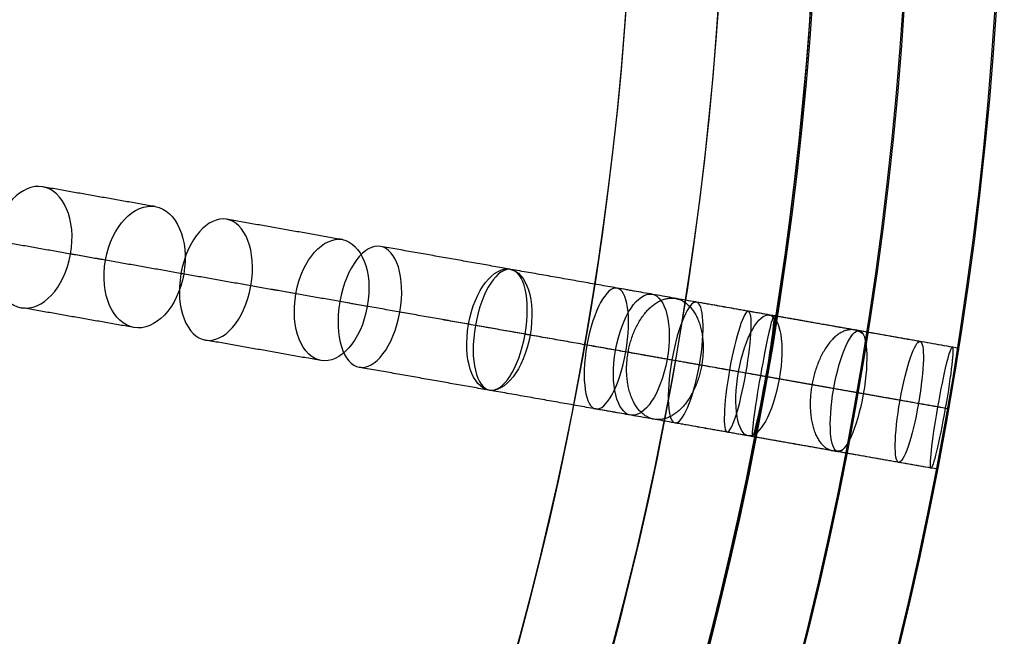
# Model space of a CAD drawing. Header units: millimetres. Extents: x -60 to 60, y -60 to 60.
# Tile 42 of 61: x 44 to 60, y -14 to -4. Entities that reach past the tile are written whole.
import ezdxf

# ---------------------------------------------------------------- set-up
doc = ezdxf.new("R2010")
doc.units = ezdxf.units.MM
doc.header["$MEASUREMENT"] = 0
doc.layers.add('Metal', color=7, linetype='Continuous', true_color=0xb2b2b2)
doc.layers.add('Opal glass', color=7, linetype='Continuous', true_color=0x7b7b7b)

msp = doc.modelspace()

# ---------------------------------------------------------------- linework, layer by layer
at = {"layer": 'Metal'}
for centre, radius in [((0.397, -0.384, 97.154), 56.961), ((0.397, -0.384, 93.154), 53.961), ((0.397, -0.384, 100.154), 53.961)]:
    msp.add_circle(centre, radius, dxfattribs=at)
for centre, radius, start, end in [((0.397, -0.384, 107.154), 56.961, 285.0362, 95.9739), ((0.397, -0.384, 107.154), 56.961, 285.0362, 95.9739), ((0.397, -0.384, 102.154), 56.961, 285.5577, 85.3424), ((0.397, -0.384, 107.154), 55.461, 285.159, 95.8511), ((0.397, -0.384, 107.154), 53.961, 285.2887, 95.7214), ((0.397, -0.384, 107.154), 53.961, 285.2887, 95.7214), ((0.39, -0.346, 97.154), 60, 180, 0), ((0.39, -0.346, 107.154), 60, 180, 0), ((0.39, -0.346, 97.154), 60, 180, 0), ((0.39, -0.346, 97.154), 58.5, 180, 360), ((0.39, -0.346, 97.154), 57, 180, 0), ((0.39, -0.346, 107.154), 57, 180, 0), ((0.39, -0.346, 97.154), 57, 180, 0)]:
    msp.add_arc(centre, radius, start, end, dxfattribs=at)
for points, knots in [([(45.173, -8.243, 141.521), (45.074, -8.805, 141.521), (44.706, -9.176, 141.902), (44.37, -9.117, 142.336), (44.035, -9.057, 142.77), (43.815, -8.583, 143.15), (43.915, -8.021, 143.15), (44.014, -7.458, 143.15), (44.382, -7.088, 142.77), (44.718, -7.147, 142.336), (45.053, -7.206, 141.902), (45.272, -7.68, 141.521), (45.173, -8.243, 141.521)], [0, 0, 0, 0, 1.769106, 1.769106, 1.769106, 3.53796, 3.53796, 3.53796, 5.306813, 5.306813, 5.306813, 7.075919, 7.075919, 7.075919, 7.075919]), ([(45.173, -8.243, 141.521), (45.074, -8.805, 141.521), (44.706, -9.176, 141.902), (44.37, -9.117, 142.336), (44.035, -9.057, 142.77), (43.815, -8.583, 143.15), (43.915, -8.021, 143.15), (44.014, -7.458, 143.15), (44.382, -7.088, 142.77), (44.718, -7.147, 142.336), (45.053, -7.206, 141.902), (45.272, -7.68, 141.521), (45.173, -8.243, 141.521)], [0, 0, 0, 0, 1.769106, 1.769106, 1.769106, 3.53796, 3.53796, 3.53796, 5.306813, 5.306813, 5.306813, 7.075919, 7.075919, 7.075919, 7.075919]), ([(47.016, -8.568, 144.01), (47.115, -8.007, 144.01), (46.894, -7.531, 144.384), (46.553, -7.47, 144.813), (46.211, -7.41, 145.243), (45.84, -7.782, 145.616), (45.741, -8.343, 145.616), (45.642, -8.903, 145.616), (45.864, -9.38, 145.243), (46.205, -9.44, 144.813), (46.547, -9.5, 144.384), (46.918, -9.128, 144.01), (47.016, -8.568, 144.01)], [0, 0, 0, 0, 1.765808, 1.765808, 1.765808, 3.531415, 3.531415, 3.531415, 5.297022, 5.297022, 5.297022, 7.06283, 7.06283, 7.06283, 7.06283]), ([(47.016, -8.568, 144.01), (47.115, -8.007, 144.01), (46.894, -7.531, 144.384), (46.553, -7.47, 144.813), (46.211, -7.41, 145.243), (45.84, -7.782, 145.616), (45.741, -8.343, 145.616), (45.642, -8.903, 145.616), (45.864, -9.38, 145.243), (46.205, -9.44, 144.813), (46.547, -9.5, 144.384), (46.918, -9.128, 144.01), (47.016, -8.568, 144.01)], [0, 0, 0, 0, 1.765808, 1.765808, 1.765808, 3.531415, 3.531415, 3.531415, 5.297022, 5.297022, 5.297022, 7.06283, 7.06283, 7.06283, 7.06283]), ([(48.111, -8.761, 137.169), (48.009, -9.339, 137.169), (47.663, -9.697, 137.603), (47.369, -9.645, 138.066), (47.074, -9.593, 138.528), (46.87, -9.138, 138.96), (46.972, -8.56, 138.96), (47.074, -7.982, 138.96), (47.422, -7.624, 138.528), (47.716, -7.676, 138.066), (48.01, -7.727, 137.603), (48.213, -8.182, 137.169), (48.111, -8.761, 137.169)], [0, 0, 0, 0, 1.798117, 1.798117, 1.798117, 3.595535, 3.595535, 3.595535, 5.392954, 5.392954, 5.392954, 7.191071, 7.191071, 7.191071, 7.191071]), ([(48.111, -8.761, 137.169), (48.009, -9.339, 137.169), (47.663, -9.697, 137.603), (47.369, -9.645, 138.066), (47.074, -9.593, 138.528), (46.87, -9.138, 138.96), (46.972, -8.56, 138.96), (47.074, -7.982, 138.96), (47.422, -7.624, 138.528), (47.716, -7.676, 138.066), (48.01, -7.727, 137.603), (48.213, -8.182, 137.169), (48.111, -8.761, 137.169)], [0, 0, 0, 0, 1.798117, 1.798117, 1.798117, 3.595535, 3.595535, 3.595535, 5.392954, 5.392954, 5.392954, 7.191071, 7.191071, 7.191071, 7.191071]), ([(50.009, -9.095, 139.733), (50.111, -8.521, 139.733), (49.905, -8.062, 140.155), (49.602, -8.008, 140.612), (49.299, -7.955, 141.07), (48.948, -8.316, 141.49), (48.846, -8.89, 141.49), (48.745, -9.465, 141.49), (48.952, -9.924, 141.07), (49.255, -9.978, 140.612), (49.557, -10.031, 140.155), (49.908, -9.67, 139.733), (50.009, -9.095, 139.733)], [0, 0, 0, 0, 1.791385, 1.791385, 1.791385, 3.582219, 3.582219, 3.582219, 5.373052, 5.373052, 5.373052, 7.164437, 7.164437, 7.164437, 7.164437]), ([(50.009, -9.095, 139.733), (50.111, -8.521, 139.733), (49.905, -8.062, 140.155), (49.602, -8.008, 140.612), (49.299, -7.955, 141.07), (48.948, -8.316, 141.49), (48.846, -8.89, 141.49), (48.745, -9.465, 141.49), (48.952, -9.924, 141.07), (49.255, -9.978, 140.612), (49.557, -10.031, 140.155), (49.908, -9.67, 139.733), (50.009, -9.095, 139.733)], [0, 0, 0, 0, 1.791385, 1.791385, 1.791385, 3.582219, 3.582219, 3.582219, 5.373052, 5.373052, 5.373052, 7.164437, 7.164437, 7.164437, 7.164437]), ([(50.538, -9.189, 132.766), (50.436, -9.766, 132.766), (50.13, -10.132, 133.22), (49.877, -10.088, 133.708), (49.624, -10.043, 134.195), (49.46, -9.593, 134.648), (49.562, -9.017, 134.648), (49.664, -8.44, 134.648), (49.972, -8.073, 134.195), (50.225, -8.118, 133.708), (50.477, -8.162, 133.22), (50.64, -8.612, 132.766), (50.538, -9.189, 132.766)], [0, 0, 0, 0, 1.79597, 1.79597, 1.79597, 3.591281, 3.591281, 3.591281, 5.386591, 5.386591, 5.386591, 7.182562, 7.182562, 7.182562, 7.182562]), ([(50.538, -9.189, 132.766), (50.436, -9.766, 132.766), (50.13, -10.132, 133.22), (49.877, -10.088, 133.708), (49.624, -10.043, 134.195), (49.46, -9.593, 134.648), (49.562, -9.017, 134.648), (49.664, -8.44, 134.648), (49.972, -8.073, 134.195), (50.225, -8.118, 133.708), (50.477, -8.162, 133.22), (50.64, -8.612, 132.766), (50.538, -9.189, 132.766)], [0, 0, 0, 0, 1.79597, 1.79597, 1.79597, 3.591281, 3.591281, 3.591281, 5.386591, 5.386591, 5.386591, 7.182562, 7.182562, 7.182562, 7.182562]), ([(52.661, -9.563, 135.131), (52.763, -8.989, 135.131), (52.596, -8.536, 135.575), (52.334, -8.49, 136.058), (52.073, -8.444, 136.541), (51.76, -8.813, 136.983), (51.659, -9.386, 136.983), (51.558, -9.96, 136.983), (51.726, -10.413, 136.541), (51.987, -10.46, 136.058), (52.249, -10.506, 135.575), (52.56, -10.137, 135.131), (52.661, -9.563, 135.131)], [0, 0, 0, 0, 1.789505, 1.789505, 1.789505, 3.578488, 3.578488, 3.578488, 5.36747, 5.36747, 5.36747, 7.156975, 7.156975, 7.156975, 7.156975]), ([(52.661, -9.563, 135.131), (52.763, -8.989, 135.131), (52.596, -8.536, 135.575), (52.334, -8.49, 136.058), (52.073, -8.444, 136.541), (51.76, -8.813, 136.983), (51.659, -9.386, 136.983), (51.558, -9.96, 136.983), (51.726, -10.413, 136.541), (51.987, -10.46, 136.058), (52.249, -10.506, 135.575), (52.56, -10.137, 135.131), (52.661, -9.563, 135.131)], [0, 0, 0, 0, 1.789505, 1.789505, 1.789505, 3.578488, 3.578488, 3.578488, 5.36747, 5.36747, 5.36747, 7.156975, 7.156975, 7.156975, 7.156975]), ([(52.579, -9.549, 128.144), (52.478, -10.127, 128.144), (52.211, -10.499, 128.62), (52.002, -10.462, 129.128), (51.793, -10.425, 129.636), (51.668, -9.984, 130.11), (51.77, -9.406, 130.11), (51.872, -8.828, 130.11), (52.14, -8.456, 129.636), (52.349, -8.493, 129.128), (52.559, -8.529, 128.62), (52.681, -8.97, 128.144), (52.579, -9.549, 128.144)], [0, 0, 0, 0, 1.79812, 1.79812, 1.79812, 3.595541, 3.595541, 3.595541, 5.392963, 5.392963, 5.392963, 7.191082, 7.191082, 7.191082, 7.191082]), ([(52.579, -9.549, 128.144), (52.478, -10.127, 128.144), (52.211, -10.499, 128.62), (52.002, -10.462, 129.128), (51.793, -10.425, 129.636), (51.668, -9.984, 130.11), (51.77, -9.406, 130.11), (51.872, -8.828, 130.11), (52.14, -8.456, 129.636), (52.349, -8.493, 129.128), (52.559, -8.529, 128.62), (52.681, -8.97, 128.144), (52.579, -9.549, 128.144)], [0, 0, 0, 0, 1.79812, 1.79812, 1.79812, 3.595541, 3.595541, 3.595541, 5.392963, 5.392963, 5.392963, 7.191082, 7.191082, 7.191082, 7.191082]), ([(54.22, -9.838, 123.318), (54.118, -10.415, 123.318), (53.895, -10.796, 123.807), (53.731, -10.767, 124.333), (53.568, -10.738, 124.858), (53.486, -10.303, 125.346), (53.588, -9.726, 125.346), (53.69, -9.149, 125.346), (53.915, -8.769, 124.858), (54.079, -8.797, 124.333), (54.242, -8.826, 123.807), (54.322, -9.261, 123.318), (54.22, -9.838, 123.318)], [0, 0, 0, 0, 1.796305, 1.796305, 1.796305, 3.591944, 3.591944, 3.591944, 5.387583, 5.387583, 5.387583, 7.183888, 7.183888, 7.183888, 7.183888]), ([(54.22, -9.838, 123.318), (54.118, -10.415, 123.318), (53.895, -10.796, 123.807), (53.731, -10.767, 124.333), (53.568, -10.738, 124.858), (53.486, -10.303, 125.346), (53.588, -9.726, 125.346), (53.69, -9.149, 125.346), (53.915, -8.769, 124.858), (54.079, -8.797, 124.333), (54.242, -8.826, 123.807), (54.322, -9.261, 123.318), (54.22, -9.838, 123.318)], [0, 0, 0, 0, 1.796305, 1.796305, 1.796305, 3.591944, 3.591944, 3.591944, 5.387583, 5.387583, 5.387583, 7.183888, 7.183888, 7.183888, 7.183888]), ([(54.894, -9.957, 130.326), (54.995, -9.382, 130.326), (54.867, -8.937, 130.792), (54.649, -8.898, 131.296), (54.43, -8.859, 131.801), (54.156, -9.234, 132.265), (54.055, -9.809, 132.265), (53.953, -10.383, 132.265), (54.083, -10.829, 131.801), (54.301, -10.868, 131.296), (54.52, -10.906, 130.792), (54.793, -10.531, 130.326), (54.894, -9.957, 130.326)], [0, 0, 0, 0, 1.791387, 1.791387, 1.791387, 3.582223, 3.582223, 3.582223, 5.373059, 5.373059, 5.373059, 7.164447, 7.164447, 7.164447, 7.164447]), ([(54.894, -9.957, 130.326), (54.995, -9.382, 130.326), (54.867, -8.937, 130.792), (54.649, -8.898, 131.296), (54.43, -8.859, 131.801), (54.156, -9.234, 132.265), (54.055, -9.809, 132.265), (53.953, -10.383, 132.265), (54.083, -10.829, 131.801), (54.301, -10.868, 131.296), (54.52, -10.906, 130.792), (54.793, -10.531, 130.326), (54.894, -9.957, 130.326)], [0, 0, 0, 0, 1.791387, 1.791387, 1.791387, 3.582223, 3.582223, 3.582223, 5.373059, 5.373059, 5.373059, 7.164447, 7.164447, 7.164447, 7.164447]), ([(55.421, -10.05, 118.398), (55.32, -10.625, 118.398), (55.14, -11.016, 118.895), (55.024, -10.995, 119.433), (54.907, -10.974, 119.971), (54.87, -10.545, 120.467), (54.971, -9.97, 120.467), (55.073, -9.395, 120.467), (55.254, -9.005, 119.971), (55.371, -9.025, 119.433), (55.488, -9.046, 118.895), (55.522, -9.475, 118.398), (55.421, -10.05, 118.398)], [0, 0, 0, 0, 1.79217, 1.79217, 1.79217, 3.583746, 3.583746, 3.583746, 5.375322, 5.375322, 5.375322, 7.167492, 7.167492, 7.167492, 7.167492]), ([(55.421, -10.05, 118.398), (55.32, -10.625, 118.398), (55.14, -11.016, 118.895), (55.024, -10.995, 119.433), (54.907, -10.974, 119.971), (54.87, -10.545, 120.467), (54.971, -9.97, 120.467), (55.073, -9.395, 120.467), (55.254, -9.005, 119.971), (55.371, -9.025, 119.433), (55.488, -9.046, 118.895), (55.522, -9.475, 118.398), (55.421, -10.05, 118.398)], [0, 0, 0, 0, 1.79217, 1.79217, 1.79217, 3.583746, 3.583746, 3.583746, 5.375322, 5.375322, 5.375322, 7.167492, 7.167492, 7.167492, 7.167492]), ([(56.179, -10.183, 113.464), (56.078, -10.755, 113.464), (55.942, -11.157, 113.963), (55.872, -11.145, 114.509), (55.802, -11.132, 115.056), (55.81, -10.708, 115.554), (55.911, -10.136, 115.554), (56.012, -9.564, 115.554), (56.15, -9.163, 115.056), (56.22, -9.175, 114.509), (56.29, -9.187, 113.963), (56.28, -9.611, 113.464), (56.179, -10.183, 113.464)], [0, 0, 0, 0, 1.786582, 1.786582, 1.786582, 3.572664, 3.572664, 3.572664, 5.358745, 5.358745, 5.358745, 7.145328, 7.145328, 7.145328, 7.145328]), ([(56.179, -10.183, 113.464), (56.078, -10.755, 113.464), (55.942, -11.157, 113.963), (55.872, -11.145, 114.509), (55.802, -11.132, 115.056), (55.81, -10.708, 115.554), (55.911, -10.136, 115.554), (56.012, -9.564, 115.554), (56.15, -9.163, 115.056), (56.22, -9.175, 114.509), (56.29, -9.187, 113.963), (56.28, -9.611, 113.464), (56.179, -10.183, 113.464)], [0, 0, 0, 0, 1.786582, 1.786582, 1.786582, 3.572664, 3.572664, 3.572664, 5.358745, 5.358745, 5.358745, 7.145328, 7.145328, 7.145328, 7.145328]), ([(56.722, -10.279, 125.266), (56.823, -9.705, 125.266), (56.738, -9.266, 125.746), (56.565, -9.236, 126.268), (56.392, -9.205, 126.791), (56.16, -9.588, 127.269), (56.059, -10.162, 127.269), (55.958, -10.736, 127.269), (56.045, -11.175, 126.791), (56.218, -11.205, 126.268), (56.391, -11.236, 125.746), (56.621, -10.853, 125.266), (56.722, -10.279, 125.266)], [0, 0, 0, 0, 1.789798, 1.789798, 1.789798, 3.579069, 3.579069, 3.579069, 5.36834, 5.36834, 5.36834, 7.158138, 7.158138, 7.158138, 7.158138]), ([(56.722, -10.279, 125.266), (56.823, -9.705, 125.266), (56.738, -9.266, 125.746), (56.565, -9.236, 126.268), (56.392, -9.205, 126.791), (56.16, -9.588, 127.269), (56.059, -10.162, 127.269), (55.958, -10.736, 127.269), (56.045, -11.175, 126.791), (56.218, -11.205, 126.268), (56.391, -11.236, 125.746), (56.621, -10.853, 125.266), (56.722, -10.279, 125.266)], [0, 0, 0, 0, 1.789798, 1.789798, 1.789798, 3.579069, 3.579069, 3.579069, 5.36834, 5.36834, 5.36834, 7.158138, 7.158138, 7.158138, 7.158138]), ([(56.505, -10.241, 108.627), (56.406, -10.807, 108.627), (56.311, -11.222, 109.117), (56.287, -11.218, 109.668), (56.263, -11.214, 110.219), (56.315, -10.791, 110.708), (56.415, -10.225, 110.708), (56.515, -9.659, 110.708), (56.611, -9.244, 110.219), (56.634, -9.248, 109.668), (56.658, -9.252, 109.117), (56.605, -9.675, 108.627), (56.505, -10.241, 108.627)], [0, 0, 0, 0, 1.775599, 1.775599, 1.775599, 3.550861, 3.550861, 3.550861, 5.326123, 5.326123, 5.326123, 7.101722, 7.101722, 7.101722, 7.101722]), ([(56.505, -10.241, 108.627), (56.406, -10.807, 108.627), (56.311, -11.222, 109.117), (56.287, -11.218, 109.668), (56.263, -11.214, 110.219), (56.315, -10.791, 110.708), (56.415, -10.225, 110.708), (56.515, -9.659, 110.708), (56.611, -9.244, 110.219), (56.634, -9.248, 109.668), (56.658, -9.252, 109.117), (56.605, -9.675, 108.627), (56.505, -10.241, 108.627)], [0, 0, 0, 0, 1.775599, 1.775599, 1.775599, 3.550861, 3.550861, 3.550861, 5.326123, 5.326123, 5.326123, 7.101722, 7.101722, 7.101722, 7.101722]), ([(56.524, -10.244, 99.09), (56.428, -10.79, 99.09), (56.342, -11.227, 99.54), (56.342, -11.227, 100.093), (56.342, -11.227, 100.645), (56.428, -10.79, 101.097), (56.524, -10.244, 101.097), (56.62, -9.698, 101.097), (56.689, -9.258, 100.645), (56.689, -9.258, 100.093), (56.689, -9.258, 99.54), (56.62, -9.699, 99.09), (56.524, -10.244, 99.09)], [0, 0, 0, 0, 1.740233, 1.740233, 1.740233, 3.481495, 3.481495, 3.481495, 5.222758, 5.222758, 5.222758, 6.962991, 6.962991, 6.962991, 6.962991]), ([(56.524, -10.244, 103.74), (56.426, -10.801, 103.74), (56.342, -11.227, 104.211), (56.342, -11.227, 104.763), (56.342, -11.227, 105.315), (56.426, -10.802, 105.791), (56.524, -10.244, 105.791), (56.623, -9.686, 105.791), (56.689, -9.258, 105.315), (56.689, -9.258, 104.763), (56.689, -9.258, 104.211), (56.622, -9.687, 103.74), (56.524, -10.244, 103.74)], [0, 0, 0, 0, 1.759202, 1.759202, 1.759202, 3.521394, 3.521394, 3.521394, 5.283586, 5.283586, 5.283586, 7.042787, 7.042787, 7.042787, 7.042787]), ([(56.524, -10.244, 99.09), (56.428, -10.79, 99.09), (56.342, -11.227, 99.54), (56.342, -11.227, 100.093), (56.342, -11.227, 100.645), (56.428, -10.79, 101.097), (56.524, -10.244, 101.097), (56.62, -9.698, 101.097), (56.689, -9.258, 100.645), (56.689, -9.258, 100.093), (56.689, -9.258, 99.54), (56.62, -9.699, 99.09), (56.524, -10.244, 99.09)], [0, 0, 0, 0, 1.740233, 1.740233, 1.740233, 3.481495, 3.481495, 3.481495, 5.222758, 5.222758, 5.222758, 6.962991, 6.962991, 6.962991, 6.962991]), ([(56.524, -10.244, 103.74), (56.426, -10.801, 103.74), (56.342, -11.227, 104.211), (56.342, -11.227, 104.763), (56.342, -11.227, 105.315), (56.426, -10.802, 105.791), (56.524, -10.244, 105.791), (56.623, -9.686, 105.791), (56.689, -9.258, 105.315), (56.689, -9.258, 104.763), (56.689, -9.258, 104.211), (56.622, -9.687, 103.74), (56.524, -10.244, 103.74)], [0, 0, 0, 0, 1.759202, 1.759202, 1.759202, 3.521394, 3.521394, 3.521394, 5.283586, 5.283586, 5.283586, 7.042787, 7.042787, 7.042787, 7.042787]), ([(58.092, -10.521, 120.075), (58.193, -9.949, 120.075), (58.152, -9.516, 120.563), (58.026, -9.493, 121.099), (57.899, -9.471, 121.636), (57.711, -9.864, 122.123), (57.61, -10.436, 122.123), (57.509, -11.007, 122.123), (57.552, -11.441, 121.636), (57.678, -11.463, 121.099), (57.804, -11.485, 120.563), (57.991, -11.092, 120.075), (58.092, -10.521, 120.075)], [0, 0, 0, 0, 1.78617, 1.78617, 1.78617, 3.57187, 3.57187, 3.57187, 5.35757, 5.35757, 5.35757, 7.143741, 7.143741, 7.143741, 7.143741]), ([(58.092, -10.521, 120.075), (58.193, -9.949, 120.075), (58.152, -9.516, 120.563), (58.026, -9.493, 121.099), (57.899, -9.471, 121.636), (57.711, -9.864, 122.123), (57.61, -10.436, 122.123), (57.509, -11.007, 122.123), (57.552, -11.441, 121.636), (57.678, -11.463, 121.099), (57.804, -11.485, 120.563), (57.991, -11.092, 120.075), (58.092, -10.521, 120.075)], [0, 0, 0, 0, 1.78617, 1.78617, 1.78617, 3.57187, 3.57187, 3.57187, 5.35757, 5.35757, 5.35757, 7.143741, 7.143741, 7.143741, 7.143741]), ([(58.991, -10.679, 114.842), (59.092, -10.11, 114.842), (59.095, -9.682, 115.334), (59.016, -9.668, 115.88), (58.937, -9.654, 116.425), (58.791, -10.057, 116.916), (58.691, -10.626, 116.916), (58.591, -11.195, 116.916), (58.589, -11.624, 116.425), (58.668, -11.638, 115.88), (58.747, -11.652, 115.334), (58.891, -11.248, 114.842), (58.991, -10.679, 114.842)], [0, 0, 0, 0, 1.781258, 1.781258, 1.781258, 3.562118, 3.562118, 3.562118, 5.342978, 5.342978, 5.342978, 7.124236, 7.124236, 7.124236, 7.124236]), ([(58.991, -10.679, 114.842), (59.092, -10.11, 114.842), (59.095, -9.682, 115.334), (59.016, -9.668, 115.88), (58.937, -9.654, 116.425), (58.791, -10.057, 116.916), (58.691, -10.626, 116.916), (58.591, -11.195, 116.916), (58.589, -11.624, 116.425), (58.668, -11.638, 115.88), (58.747, -11.652, 115.334), (58.891, -11.248, 114.842), (58.991, -10.679, 114.842)], [0, 0, 0, 0, 1.781258, 1.781258, 1.781258, 3.562118, 3.562118, 3.562118, 5.342978, 5.342978, 5.342978, 7.124236, 7.124236, 7.124236, 7.124236]), ([(59.428, -10.756, 109.639), (59.527, -10.192, 109.639), (59.574, -9.766, 110.124), (59.542, -9.761, 110.675), (59.51, -9.755, 111.226), (59.407, -10.171, 111.711), (59.308, -10.735, 111.711), (59.208, -11.299, 111.711), (59.163, -11.725, 111.226), (59.195, -11.73, 110.675), (59.227, -11.736, 110.124), (59.328, -11.32, 109.639), (59.428, -10.756, 109.639)], [0, 0, 0, 0, 1.771564, 1.771564, 1.771564, 3.542859, 3.542859, 3.542859, 5.314153, 5.314153, 5.314153, 7.085717, 7.085717, 7.085717, 7.085717]), ([(59.428, -10.756, 109.639), (59.527, -10.192, 109.639), (59.574, -9.766, 110.124), (59.542, -9.761, 110.675), (59.51, -9.755, 111.226), (59.407, -10.171, 111.711), (59.308, -10.735, 111.711), (59.208, -11.299, 111.711), (59.163, -11.725, 111.226), (59.195, -11.73, 110.675), (59.227, -11.736, 110.124), (59.328, -11.32, 109.639), (59.428, -10.756, 109.639)], [0, 0, 0, 0, 1.771564, 1.771564, 1.771564, 3.542859, 3.542859, 3.542859, 5.314153, 5.314153, 5.314153, 7.085717, 7.085717, 7.085717, 7.085717]), ([(59.479, -10.765, 99.337), (59.575, -10.22, 99.337), (59.644, -9.779, 99.787), (59.644, -9.779, 100.34), (59.644, -9.779, 100.892), (59.575, -10.219, 101.344), (59.479, -10.765, 101.344), (59.382, -11.311, 101.344), (59.297, -11.748, 100.892), (59.297, -11.748, 100.34), (59.297, -11.748, 99.787), (59.382, -11.311, 99.337), (59.479, -10.765, 99.337)], [0, 0, 0, 0, 1.740253, 1.740253, 1.740253, 3.481484, 3.481484, 3.481484, 5.222715, 5.222715, 5.222715, 6.962967, 6.962967, 6.962967, 6.962967]), ([(59.479, -10.765, 104.425), (59.577, -10.208, 104.425), (59.644, -9.779, 104.897), (59.644, -9.779, 105.449), (59.644, -9.779, 106.001), (59.577, -10.207, 106.477), (59.479, -10.765, 106.477), (59.38, -11.323, 106.477), (59.297, -11.748, 106.001), (59.297, -11.748, 105.449), (59.297, -11.748, 104.897), (59.38, -11.322, 104.425), (59.479, -10.765, 104.425)], [0, 0, 0, 0, 1.75927, 1.75927, 1.75927, 3.521382, 3.521382, 3.521382, 5.283493, 5.283493, 5.283493, 7.042763, 7.042763, 7.042763, 7.042763]), ([(59.479, -10.765, 99.337), (59.575, -10.22, 99.337), (59.644, -9.779, 99.787), (59.644, -9.779, 100.34), (59.644, -9.779, 100.892), (59.575, -10.219, 101.344), (59.479, -10.765, 101.344), (59.382, -11.311, 101.344), (59.297, -11.748, 100.892), (59.297, -11.748, 100.34), (59.297, -11.748, 99.787), (59.382, -11.311, 99.337), (59.479, -10.765, 99.337)], [0, 0, 0, 0, 1.740253, 1.740253, 1.740253, 3.481484, 3.481484, 3.481484, 5.222715, 5.222715, 5.222715, 6.962967, 6.962967, 6.962967, 6.962967]), ([(59.479, -10.765, 104.425), (59.577, -10.208, 104.425), (59.644, -9.779, 104.897), (59.644, -9.779, 105.449), (59.644, -9.779, 106.001), (59.577, -10.207, 106.477), (59.479, -10.765, 106.477), (59.38, -11.323, 106.477), (59.297, -11.748, 106.001), (59.297, -11.748, 105.449), (59.297, -11.748, 104.897), (59.38, -11.322, 104.425), (59.479, -10.765, 104.425)], [0, 0, 0, 0, 1.75927, 1.75927, 1.75927, 3.521382, 3.521382, 3.521382, 5.283493, 5.283493, 5.283493, 7.042763, 7.042763, 7.042763, 7.042763])]:
    msp.add_open_spline(points, degree=3, knots=knots, dxfattribs=at)
for points in [[(46.553, -7.47, 144.813), (45.635, -7.309, 143.575), (44.718, -7.147, 142.336)], [(49.602, -8.008, 140.612), (48.659, -7.842, 139.339), (47.716, -7.676, 138.066)], [(45.741, -8.343, 145.616), (44.828, -8.182, 144.383), (43.915, -8.021, 143.15)], [(52.334, -8.49, 136.058), (51.28, -8.304, 134.883), (50.225, -8.118, 133.708)], [(47.016, -8.568, 144.01), (46.095, -8.405, 142.766), (45.173, -8.243, 141.521)], [(54.649, -8.898, 131.296), (53.499, -8.695, 130.212), (52.349, -8.493, 129.128)], [(48.846, -8.89, 141.49), (47.909, -8.725, 140.225), (46.972, -8.56, 138.96)], [(50.009, -9.095, 139.733), (49.06, -8.928, 138.451), (48.111, -8.761, 137.169)], [(56.565, -9.236, 126.268), (55.322, -9.017, 125.3), (54.079, -8.797, 124.333)], [(46.205, -9.44, 144.813), (45.288, -9.278, 143.575), (44.37, -9.117, 142.336)], [(51.659, -9.386, 136.983), (50.61, -9.201, 135.815), (49.562, -9.017, 134.648)], [(58.026, -9.493, 121.099), (56.698, -9.259, 120.266), (55.371, -9.025, 119.433)], [(52.661, -9.563, 135.131), (51.6, -9.376, 133.949), (50.538, -9.189, 132.766)], [(59.016, -9.668, 115.88), (57.618, -9.422, 115.195), (56.22, -9.175, 114.509)], [(59.542, -9.761, 110.675), (58.088, -9.504, 110.171), (56.634, -9.248, 109.668)], [(59.644, -9.779, 100.34), (58.167, -9.518, 100.216), (56.689, -9.258, 100.093)], [(59.644, -9.779, 105.449), (58.167, -9.518, 105.106), (56.689, -9.258, 104.763)], [(54.055, -9.809, 132.265), (52.913, -9.607, 131.187), (51.77, -9.406, 130.11)], [(54.894, -9.957, 130.326), (53.737, -9.753, 129.235), (52.579, -9.549, 128.144)], [(49.255, -9.978, 140.612), (48.312, -9.811, 139.339), (47.369, -9.645, 138.066)], [(56.059, -10.162, 127.269), (54.824, -9.944, 126.308), (53.588, -9.726, 125.346)], [(56.722, -10.279, 125.266), (55.471, -10.058, 124.292), (54.22, -9.838, 123.318)], [(51.987, -10.46, 136.058), (50.932, -10.274, 134.883), (49.877, -10.088, 133.708)], [(57.61, -10.436, 122.123), (56.291, -10.203, 121.295), (54.971, -9.97, 120.467)], [(58.092, -10.521, 120.075), (56.757, -10.285, 119.236), (55.421, -10.05, 118.398)], [(58.691, -10.626, 116.916), (57.301, -10.381, 116.235), (55.911, -10.136, 115.554)], [(58.991, -10.679, 114.842), (57.585, -10.431, 114.153), (56.179, -10.183, 113.464)], [(59.308, -10.735, 111.711), (57.861, -10.48, 111.209), (56.415, -10.225, 110.708)], [(59.428, -10.756, 109.639), (57.967, -10.498, 109.133), (56.505, -10.241, 108.627)], [(59.479, -10.765, 99.337), (58.001, -10.505, 99.213), (56.524, -10.244, 99.09)], [(59.479, -10.765, 101.344), (58.001, -10.505, 101.22), (56.524, -10.244, 101.097)], [(59.479, -10.765, 104.425), (58.001, -10.505, 104.083), (56.524, -10.244, 103.74)], [(59.479, -10.765, 106.477), (58.001, -10.505, 106.134), (56.524, -10.244, 105.791)], [(54.301, -10.868, 131.296), (53.152, -10.665, 130.212), (52.002, -10.462, 129.128)], [(56.218, -11.205, 126.268), (54.974, -10.986, 125.3), (53.731, -10.767, 124.333)], [(57.678, -11.463, 121.099), (56.351, -11.229, 120.266), (55.024, -10.995, 119.433)], [(58.668, -11.638, 115.88), (57.27, -11.391, 115.195), (55.872, -11.145, 114.509)], [(59.195, -11.73, 110.675), (57.741, -11.474, 110.171), (56.287, -11.218, 109.668)], [(59.297, -11.748, 100.34), (57.819, -11.488, 100.216), (56.342, -11.227, 100.093)], [(59.297, -11.748, 105.449), (57.819, -11.488, 105.106), (56.342, -11.227, 104.763)]]:
    msp.add_open_spline(points, degree=2, dxfattribs=at)
for points, weights, knots in [([(55.458, -10.056, 124.281), (55.631, -9.071, 124.281), (55.032, -8.966, 125.075), (54.433, -8.86, 125.869), (54.259, -9.845, 125.869), (54.086, -10.83, 125.869), (54.685, -10.935, 125.075), (55.284, -11.041, 124.281), (55.458, -10.056, 124.281)], [1, 0.707106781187, 1, 0.707106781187, 1, 0.707106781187, 1, 0.707106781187, 1], [0, 0, 0, 1.570796, 1.570796, 3.141593, 3.141593, 4.712389, 4.712389, 6.283185, 6.283185, 6.283185]), ([(58.091, -9.55, 120.799), (58.024, -9.493, 120.922), (57.946, -9.479, 121.05), (57.429, -9.388, 121.9), (57.255, -10.373, 121.9), (57.081, -11.358, 121.9), (57.599, -11.449, 121.05), (57.677, -11.463, 120.922), (57.759, -11.432, 120.799)], [0.906112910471, 0.941286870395, 1, 0.707106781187, 1, 0.707106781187, 1, 0.941286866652, 0.906112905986], [1.255916, 1.255916, 1.255916, 1.570796, 1.570796, 3.141593, 3.141593, 4.712389, 4.712389, 5.02727, 5.02727, 5.02727])]:
    msp.add_rational_spline(points, weights, degree=2, knots=knots, dxfattribs=at)
at = {"layer": 'Opal glass'}
for centre, radius in [((0.397, -0.384, 97.154), 59.961), ((0.397, -0.384, 57.154), 59.961), ((0.397, -0.384, 97.154), 59.961), ((0.397, -0.384, 97.154), 58.461), ((0.397, -0.384, 93.154), 56.961), ((0.397, -0.384, 57.154), 56.961), ((0.397, -0.384, 97.154), 56.961), ((0.397, -0.384, 93.154), 56.961), ((0.397, -0.384, 93.154), 55.461), ((0.397, -0.384, 93.154), 53.961)]:
    msp.add_circle(centre, radius, dxfattribs=at)

doc.saveas('drawing.dxf')
